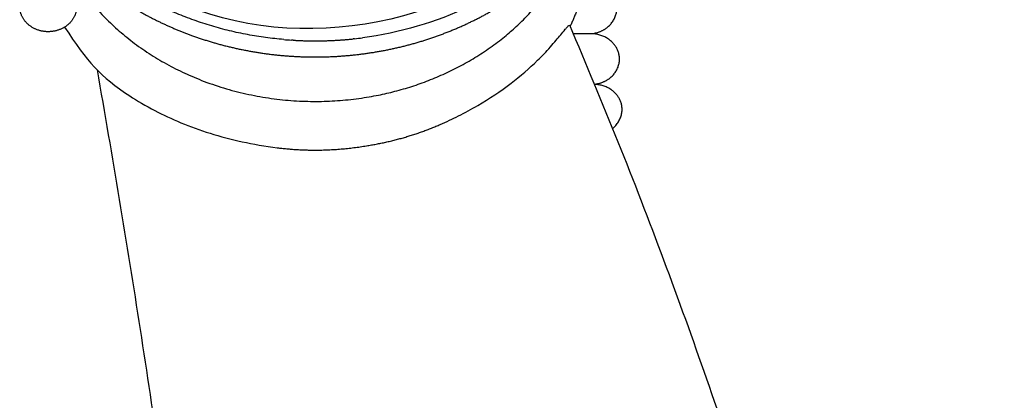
# Model space of a CAD drawing. Header units: millimetres. Extents: x -31695 to -19845, y -5614 to 7253.
# Tile 39 of 256: x -27783 to -27719, y -4047 to -4022. Entities that reach past the tile are written whole.
import ezdxf

# ---------------------------------------------------------------- set-up
doc = ezdxf.new("R2010")
doc.units = ezdxf.units.MM
doc.layers.add('2d', color=7, linetype='Continuous', true_color=0x000000)

msp = doc.modelspace()

# ---------------------------------------------------------------- linework, layer by layer
at = {"layer": '2d', "linetype": 'Continuous', "lineweight": -3}
for points, weights, degree, knots in [([(-27782.627, -4015.023), (-27782.576, -4015.106), (-27782.524, -4015.189), (-27782.472, -4015.272), (-27782.213, -4015.679), (-27781.937, -4016.077), (-27781.645, -4016.466), (-27780.468, -4018.029), (-27779.043, -4019.419), (-27777.401, -4020.605), (-27777.235, -4020.724), (-27777.067, -4020.842), (-27776.897, -4020.957), (-27775.382, -4021.984), (-27773.727, -4022.823), (-27771.961, -4023.459), (-27769.991, -4024.167), (-27767.925, -4024.61), (-27765.808, -4024.779), (-27763.69, -4024.946), (-27761.568, -4024.835), (-27759.487, -4024.449), (-27758.45, -4024.256), (-27757.431, -4023.995), (-27756.438, -4023.669), (-27755.445, -4023.342), (-27754.482, -4022.952), (-27753.554, -4022.499), (-27752.627, -4022.046), (-27751.741, -4021.534), (-27750.873, -4020.946), (-27750.043, -4020.382), (-27749.263, -4019.765), (-27748.535, -4019.098), (-27747.801, -4018.426), (-27747.126, -4017.706), (-27746.513, -4016.943), (-27745.901, -4016.182), (-27745.355, -4015.381), (-27744.878, -4014.546), (-27743.924, -4012.874), (-27743.263, -4011.094), (-27742.911, -4009.245), (-27742.607, -4007.641), (-27742.542, -4006.015), (-27742.717, -4004.396)], [1, 1, 1, 1, 0.999526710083, 0.999526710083, 1, 0.992569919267, 0.992569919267, 1, 1, 1, 1, 0.994086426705, 0.994086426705, 1, 0.992743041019, 0.992743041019, 1, 0.992775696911, 0.992775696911, 1, 0.998175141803, 0.998175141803, 1, 0.99817056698, 0.99817056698, 1, 0.998156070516, 0.998156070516, 1, 0.998182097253, 0.998182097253, 1, 0.99813062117, 0.99813062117, 1, 0.998109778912, 0.998109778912, 1, 0.992434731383, 0.992434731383, 1, 0.994251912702, 0.994251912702, 1], 3, [1.164695, 1.164695, 1.164695, 1.164695, 1.194761, 1.194761, 1.194761, 1.341936, 1.341936, 1.341936, 1.931535, 1.931535, 1.931535, 1.991477, 1.991477, 1.991477, 2.522853, 2.522853, 2.522853, 3.115001, 3.115001, 3.115001, 3.707412, 3.707412, 3.707412, 4.003434, 4.003434, 4.003434, 4.299216, 4.299216, 4.299216, 4.597842, 4.597842, 4.597842, 4.889742, 4.889742, 4.889742, 5.184443, 5.184443, 5.184443, 5.478771, 5.478771, 5.478771, 6.066621, 6.066621, 6.066621, 6.57721, 6.57721, 6.57721, 6.57721]), ([(-27779.545, -4020.039), (-27773.122, -4029.573), (-27760.493, -4027.504), (-27750.129, -4025.806), (-27746.762, -4017.247)], [0.926173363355, 0.784159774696, 1, 0.81574089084, 0.892276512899], 2, [3.547945, 3.547945, 3.547945, 5.609985, 5.609985, 7.370312, 7.370312, 7.370312]), ([(-27745.694, -4023.321), (-27745.051, -4023.252), (-27744.593, -4022.844), (-27743.706, -4022.056), (-27744.186, -4021.027), (-27744.635, -4020.062), (-27745.808, -4020)], [1, 0.945254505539, 1, 0.831469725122, 1, 0.847663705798, 1], 2, [0, 0, 0, 0.1163479, 0.1163479, 0.3225149, 0.3225149, 0.5182454, 0.5182454, 0.5182454]), ([(-27779.591, -4021.568), (-27779.612, -4022.258), (-27780.176, -4022.734), (-27780.741, -4023.209), (-27781.518, -4023.19), (-27782.296, -4023.172), (-27782.83, -4022.67), (-27783.365, -4022.169), (-27783.345, -4021.478)], [1, 0.923879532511, 1, 0.923879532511, 1, 0.923879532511, 1, 0.923879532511, 1], 2, [0, 0, 0, 0.1374447, 0.1374447, 0.2748894, 0.2748894, 0.412334, 0.412334, 0.5497787, 0.5497787, 0.5497787]), ([(-27718.54, -4163.242), (-27718.503, -4156.63), (-27720.857, -4084.27), (-27747.131, -4022.769)], [1, 1.00141826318, 0.986098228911, 1], 2, [-1.395162, -1.395162, -1.395162, 0, 13.675337, 13.675337, 13.675337]), ([(-27745.5, -4026.649), (-27744.866, -4026.576), (-27744.414, -4026.175), (-27743.527, -4025.386), (-27744.007, -4024.357), (-27744.457, -4023.392), (-27745.63, -4023.33)], [1, 0.946618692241, 1, 0.831469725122, 1, 0.847663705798, 1], 2, [0, 0, 0, 0.1148758, 0.1148758, 0.3210428, 0.3210428, 0.5167733, 0.5167733, 0.5167733]), ([(-27744.309, -4029.566), (-27743.349, -4028.717), (-27743.829, -4027.687), (-27744.279, -4026.723), (-27745.451, -4026.66)], [0.984691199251, 0.831469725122, 1, 0.847663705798, 1], 2, [-1.2468349, -1.2468349, -1.2468349, -1.0356238, -1.0356238, -0.8351046, -0.8351046, -0.8351046]), ([(-27766.394, -4030.829), (-27765.142, -4030.986), (-27763.877, -4030.985), (-27762.179, -4030.984), (-27760.512, -4030.701)], [1, 0.997533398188, 1, 0.99556021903, 1], 2, [0, 0, 0, 0.2354109, 0.2354109, 0.5509603, 0.5509603, 0.5509603])]:
    msp.add_rational_spline(points, weights, degree=degree, knots=knots, dxfattribs=at)
for points, knots in [([(-27742.722, -4005.264), (-27742.722, -4006.337), (-27742.94, -4008.52), (-27744.255, -4012.792), (-27747.536, -4017.653), (-27753.513, -4021.864), (-27758.333, -4023.276), (-27760.788, -4023.594)], [0, 0, 0, 0, 0.337464, 0.687203, 1.388364, 2.092602, 2.78638, 2.78638, 2.78638, 2.78638]), ([(-27749.41, -4017.747), (-27749.548, -4017.861), (-27756.498, -4023.468), (-27767.694, -4024.927), (-27775.498, -4019.861)], [-96.172521, -96.172521, -96.172521, -96.172521, -95.643507, -69.719058, -69.719058, -69.719058, -69.719058]), ([(-27780.385, -4022.885), (-27778.922, -4025.161), (-27777.789, -4026.418), (-27775.057, -4028.063), (-27773.378, -4028.941), (-27772.162, -4029.456), (-27769.473, -4030.299), (-27767.995, -4030.628), (-27766.394, -4030.829)], [-3.40014, -3.40014, -3.40014, -3.40014, 5.571324, 7.840655, 7.840655, 11.877208, 11.877208, 15.873641, 15.873641, 15.873641, 15.873641]), ([(-27755.659, -4029.296), (-27755.256, -4029.12), (-27754.419, -4028.727), (-27752.827, -4027.869), (-27751.043, -4026.679), (-27749.485, -4025.343), (-27748.547, -4024.355), (-27747.951, -4023.667), (-27747.589, -4023.219), (-27747.309, -4022.883), (-27747.226, -4022.792), (-27747.132, -4022.77)], [0, 0, 0, 0, 0.126326, 0.265927, 0.523389, 0.75249, 0.873908, 0.932139, 1.027254, 1.048665, 1.064399, 1.064399, 1.064399, 1.064399])]:
    msp.add_open_spline(points, degree=3, knots=knots, dxfattribs=at)
for points, weights in [([(-27765.968, -4023.706), (-27776.06, -4022.855), (-27781.658, -4015.346)], [1, 0.902344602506, 1]), ([(-27745.905, -4018.88), (-27746.221, -4020.921), (-27747.107, -4022.826)], [1.0091937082, 0.996390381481, 1]), ([(-27745.655, -4023.329), (-27745.697, -4023.327), (-27745.74, -4023.327)], [0.986691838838, 0.992900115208, 0.999651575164]), ([(-27745.63, -4023.33), (-27745.685, -4023.327), (-27745.74, -4023.327)], [0.958619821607, 0.969386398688, 0.981112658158]), ([(-27765.344, -4023.751), (-27763.366, -4023.871), (-27761.397, -4023.665)], [1, 0.995711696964, 1]), ([(-27778.252, -4025.701), (-27766.182, -4094.054), (-27765.744, -4163.242)], [1.00004069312, 0.997208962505, 1]), ([(-27745.451, -4026.66), (-27745.474, -4026.659), (-27745.496, -4026.658)], [0.958619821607, 0.962988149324, 0.967514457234]), ([(-27760.512, -4030.701), (-27757.972, -4030.307), (-27755.659, -4029.296)], [1, 0.98988592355, 1])]:
    msp.add_rational_spline(points, weights, degree=2, dxfattribs=at)
for points, degree in [([(-27747.132, -4022.772), (-27747.127, -4022.798), (-27747.123, -4022.824), (-27747.118, -4022.849)], 3), ([(-27761.303, -4023.655), (-27761.131, -4023.636), (-27760.959, -4023.616), (-27760.788, -4023.593)], 3), ([(-27745.742, -4023.327), (-27746.318, -4023.327), (-27746.894, -4023.327)], 2), ([(-27765.968, -4023.705), (-27765.796, -4023.72), (-27765.624, -4023.733), (-27765.451, -4023.744)], 3), ([(-27765.344, -4023.751), (-27765.38, -4023.749), (-27765.415, -4023.747), (-27765.451, -4023.745)], 3), ([(-27761.303, -4023.656), (-27761.334, -4023.659), (-27761.365, -4023.662), (-27761.397, -4023.665)], 3)]:
    msp.add_open_spline(points, degree=degree, dxfattribs=at)

doc.saveas('drawing.dxf')
